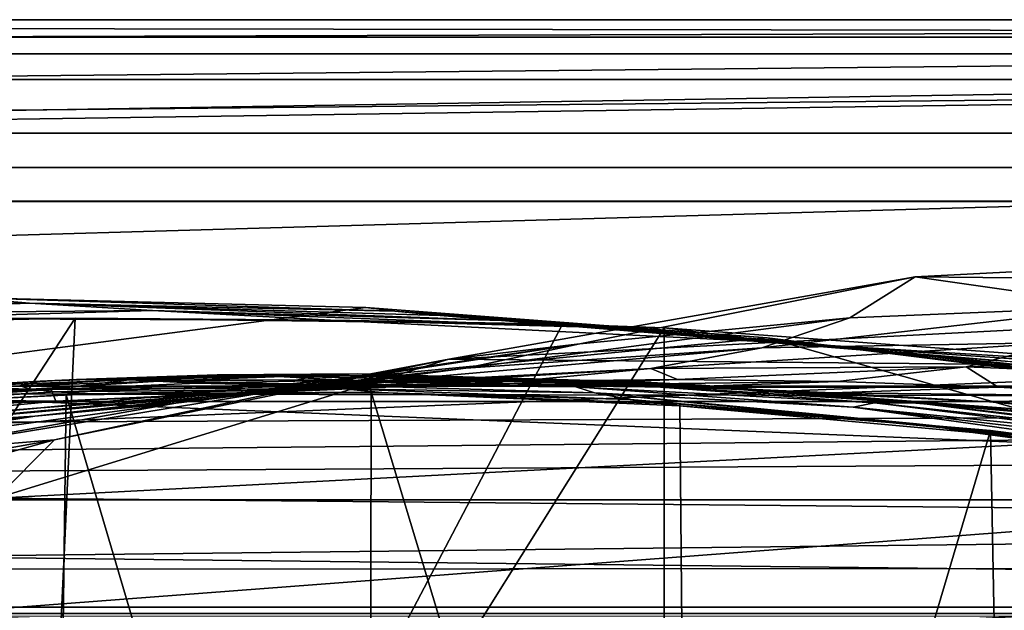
# Model space of a CAD drawing. Header units: metres. Extents: x -1004 to 0, y -808 to 0.
# Tile 84 of 120: x -492 to -405, y -52 to 0. Entities that reach past the tile are written whole.
import ezdxf

# ---------------------------------------------------------------- set-up
doc = ezdxf.new("R2010")
doc.units = ezdxf.units.M

msp = doc.modelspace()

# ---------------------------------------------------------------- linework, layer by layer
at = {"layer": 'top'}
for points in [[(-17.027203, -5.267202, 163.059998), (-987.0271, -5.267202, 163.059998), (-17.027203, -5.267202, 176.059509)], [(-987.0271, -5.267202, 163.059998), (-987.0271, -5.267202, 176.059265), (-17.027203, -5.267202, 176.059509)], [(-17.027203, -5.267202, 176.059509), (-987.0271, -5.267202, 176.059265), (-987.0271, -5.267202, 2050.060059)], [(-987.0271, -5.267202, 2063.060059), (-17.027203, -5.267202, 2063.060059), (-987.0271, -5.267202, 2050.060059)], [(-17.027203, -5.267202, 2063.060059), (-17.027203, -5.267202, 2050.060059), (-987.0271, -5.267202, 2050.060059)], [(-987.0271, -5.267202, 2050.060059), (-17.027203, -5.267202, 2050.060059), (-17.027203, -5.267202, 176.059509)], [(-953.0271, -32.2672, 2063.060059), (-17.027203, -5.267202, 2063.060059), (-987.0271, -5.267202, 2063.060059)], [(-987.0271, -5.267202, 163.059998), (-17.027203, -5.267202, 163.059998), (-953.0271, -32.2672, 163.059998)], [(-953.0271, -32.2672, 2063.060059), (-51.027081, -32.2672, 2063.060059), (-17.027203, -5.267202, 2063.060059)], [(-953.0271, -32.2672, 163.059998), (-17.027203, -5.267202, 163.059998), (-51.027081, -32.2672, 163.059998)], [(-412.977356, -22.644466, 665.810608), (-371.316925, -20.505526, 665.866638), (-394.683167, -25.237535, 752.310547)], [(-329.705994, -23.457561, 665.789368), (-371.316925, -20.505526, 665.866638), (-412.977356, -22.644466, 665.810608)], [(-454.059784, -29.87845, 665.621094), (-412.977356, -22.644466, 665.810608), (-442.518097, -28.522995, 752.261841)], [(-454.059784, -29.87845, 665.621094), (-329.705994, -23.457561, 665.789368), (-412.977356, -22.644466, 665.810608)], [(-442.518097, -28.522995, 752.261841), (-412.977356, -22.644466, 665.810608), (-418.730743, -26.23218, 752.288025)], [(-412.977356, -22.644466, 665.810608), (-394.683167, -25.237535, 752.310547), (-418.730743, -26.23218, 752.288025)], [(-288.764374, -31.452314, 665.580017), (-329.705994, -23.457561, 665.789368), (-454.059784, -29.87845, 665.621094)], [(-637.780579, -48.406116, 1607.5177), (-461.376587, -25.341852, 1608.121216), (-496.827362, -24.46418, 1608.144409)], [(-496.827362, -24.46418, 1608.144409), (-490.974609, -24.950491, 1689.975464), (-527.130493, -25.6196, 1689.31604)], [(-527.130493, -25.6196, 1689.31604), (-490.974609, -24.950491, 1689.975464), (-517.739502, -25.928944, 1772.200317)], [(-490.974609, -24.950491, 1689.975464), (-480.15744, -25.603836, 1773.119629), (-517.739502, -25.928944, 1772.200317)], [(-490.974609, -24.950491, 1689.975464), (-496.827362, -24.46418, 1608.144409), (-458.821869, -25.653067, 1648.767578)], [(-496.827362, -24.46418, 1608.144409), (-461.376587, -25.341852, 1608.121216), (-458.821869, -25.653067, 1648.767578)], [(-480.15744, -25.603836, 1773.119629), (-490.974609, -24.950491, 1689.975464), (-449.426849, -26.477554, 1732.860718)], [(-449.426849, -26.477554, 1732.860718), (-490.974609, -24.950491, 1689.975464), (-454.830902, -26.033869, 1690.9104)], [(-490.974609, -24.950491, 1689.975464), (-458.821869, -25.653067, 1648.767578), (-454.830902, -26.033869, 1690.9104)], [(-426.014893, -28.004723, 1608.051392), (-461.376587, -25.341852, 1608.121216), (-637.780579, -48.406116, 1607.5177)], [(-517.739502, -25.928944, 1772.200317), (-480.15744, -25.603836, 1773.119629), (-504.183136, -26.308109, 1854.283813)], [(-480.15744, -25.603836, 1773.119629), (-464.465149, -26.461739, 1855.237183), (-504.183136, -26.308109, 1854.283813)], [(-464.465149, -26.461739, 1855.237183), (-480.15744, -25.603836, 1773.119629), (-442.615204, -27.044226, 1774.55957)], [(-442.615204, -27.044226, 1774.55957), (-480.15744, -25.603836, 1773.119629), (-449.426849, -26.477554, 1732.860718)], [(-458.821869, -25.653067, 1648.767578), (-461.376587, -25.341852, 1608.121216), (-426.014893, -28.004723, 1608.051392)], [(-454.830902, -26.033869, 1690.9104), (-458.821869, -25.653067, 1648.767578), (-423.20816, -28.372147, 1649.569214)], [(-458.821869, -25.653067, 1648.767578), (-426.014893, -28.004723, 1608.051392), (-423.20816, -28.372147, 1649.569214)], [(-418.730743, -26.23218, 752.288025), (-394.683167, -25.237535, 752.310547), (-426.500427, -28.886604, 841.083862)], [(-394.683167, -25.237535, 752.310547), (-400.107574, -28.410944, 841.244873), (-426.500427, -28.886604, 841.083862)], [(-491.15625, -116.577606, 1985.75293), (-546.876587, -118.072487, 1979.189331), (-486.961456, -26.276386, 1933.765869)], [(-486.961456, -26.276386, 1933.765869), (-546.876587, -118.072487, 1979.189331), (-519.606262, -26.977951, 1930.408691)], [(-486.961456, -26.276386, 1933.765869), (-519.606262, -26.977951, 1930.408691), (-504.183136, -26.308109, 1854.283813)], [(-464.465149, -26.461739, 1855.237183), (-486.961456, -26.276386, 1933.765869), (-504.183136, -26.308109, 1854.283813)], [(-444.056793, -26.800941, 1935.926758), (-491.15625, -116.577606, 1985.75293), (-486.961456, -26.276386, 1933.765869)], [(-491.15625, -116.577606, 1985.75293), (-444.056793, -26.800941, 1935.926758), (-435.077423, -27.128115, 1936.041748)], [(-444.056793, -26.800941, 1935.926758), (-486.961456, -26.276386, 1933.765869), (-464.465149, -26.461739, 1855.237183)], [(-435.077423, -27.128115, 1936.041748), (-464.465149, -26.461739, 1855.237183), (-424.819885, -28.418493, 1856.990479)], [(-424.819885, -28.418493, 1856.990479), (-464.465149, -26.461739, 1855.237183), (-442.615204, -27.044226, 1774.55957)], [(-435.077423, -27.128115, 1936.041748), (-444.056793, -26.800941, 1935.926758), (-464.465149, -26.461739, 1855.237183)], [(-449.426849, -26.477554, 1732.860718), (-454.830902, -26.033869, 1690.9104), (-418.795898, -28.863375, 1692.129028)], [(-418.795898, -28.863375, 1692.129028), (-454.830902, -26.033869, 1690.9104), (-423.20816, -28.372147, 1649.569214)], [(-426.500427, -28.886604, 841.083862), (-452.556793, -30.663872, 840.931458), (-418.730743, -26.23218, 752.288025)], [(-452.556793, -30.663872, 840.931458), (-442.518097, -28.522995, 752.261841), (-418.730743, -26.23218, 752.288025)], [(-423.890167, -28.424677, 1775.47937), (-449.426849, -26.477554, 1732.860718), (-412.795319, -29.463282, 1734.473145)], [(-412.795319, -29.463282, 1734.473145), (-449.426849, -26.477554, 1732.860718), (-418.795898, -28.863375, 1692.129028)], [(-423.890167, -28.424677, 1775.47937), (-442.615204, -27.044226, 1774.55957), (-449.426849, -26.477554, 1732.860718)], [(-435.077423, -117.079147, 1987.980957), (-491.15625, -116.577606, 1985.75293), (-435.077423, -27.128115, 1936.041748)], [(-415.204773, -29.27095, 1817.0177), (-442.615204, -27.044226, 1774.55957), (-423.890167, -28.424677, 1775.47937)], [(-424.819885, -28.418493, 1856.990479), (-442.615204, -27.044226, 1774.55957), (-415.204773, -29.27095, 1817.0177)], [(-382.221283, -31.021881, 1934.762817), (-435.077423, -27.128115, 1936.041748), (-424.819885, -28.418493, 1856.990479)], [(-382.221283, -31.021881, 1934.762817), (-435.077423, -117.079147, 1987.980957), (-435.077423, -27.128115, 1936.041748)], [(-354.224518, -48.323433, 1607.518677), (-426.014893, -28.004723, 1608.051392), (-637.780579, -48.406116, 1607.5177)], [(-465.909302, -32.11071, 752.232056), (-442.518097, -28.522995, 752.261841), (-478.099182, -33.75246, 840.793579)], [(-442.518097, -28.522995, 752.261841), (-452.556793, -30.663872, 840.931458), (-478.099182, -33.75246, 840.793579)], [(-465.909302, -32.11071, 752.232056), (-454.059784, -29.87845, 665.621094), (-442.518097, -28.522995, 752.261841)], [(-426.500427, -28.886604, 841.083862), (-400.107574, -28.410944, 841.244873), (-436.270874, -30.70228, 930.506287)], [(-400.107574, -28.410944, 841.244873), (-408.49231, -30.561541, 930.846924), (-436.270874, -30.70228, 930.506287)], [(-423.20816, -28.372147, 1649.569214), (-426.014893, -28.004723, 1608.051392), (-390.828033, -32.411217, 1607.935791)], [(-390.828033, -32.411217, 1607.935791), (-426.014893, -28.004723, 1608.051392), (-354.224518, -48.323433, 1607.518677)], [(-382.221283, -31.021881, 1934.762817), (-424.819885, -28.418493, 1856.990479), (-393.472778, -30.627153, 1898.89209)], [(-393.472778, -30.627153, 1898.89209), (-424.819885, -28.418493, 1856.990479), (-405.057709, -30.070532, 1858.174194)], [(-424.819885, -28.418493, 1856.990479), (-415.204773, -29.27095, 1817.0177), (-405.057709, -30.070532, 1858.174194)], [(-405.213074, -30.240788, 1776.535034), (-423.890167, -28.424677, 1775.47937), (-412.795319, -29.463282, 1734.473145)], [(-405.213074, -30.240788, 1776.535034), (-415.204773, -29.27095, 1817.0177), (-423.890167, -28.424677, 1775.47937)], [(-390.828033, -32.411217, 1607.935791), (-387.783325, -32.822395, 1650.543701), (-423.20816, -28.372147, 1649.569214)], [(-387.783325, -32.822395, 1650.543701), (-418.795898, -28.863375, 1692.129028), (-423.20816, -28.372147, 1649.569214)], [(-400.107574, -28.410944, 841.244873), (-373.556427, -29.223242, 841.408875), (-408.49231, -30.561541, 930.846924)], [(-436.270874, -30.70228, 930.506287), (-463.67572, -32.141033, 930.188354), (-426.500427, -28.886604, 841.083862)], [(-463.67572, -32.141033, 930.188354), (-452.556793, -30.663872, 840.931458), (-426.500427, -28.886604, 841.083862)], [(-412.795319, -29.463282, 1734.473145), (-418.795898, -28.863375, 1692.129028), (-382.961853, -33.409046, 1693.639282)], [(-418.795898, -28.863375, 1692.129028), (-387.783325, -32.822395, 1650.543701), (-382.961853, -33.409046, 1693.639282)], [(-405.057709, -30.070532, 1858.174194), (-415.204773, -29.27095, 1817.0177), (-396.05838, -31.221979, 1818.252686)], [(-415.204773, -29.27095, 1817.0177), (-405.213074, -30.240788, 1776.535034), (-396.05838, -31.221979, 1818.252686)], [(-382.961853, -33.409046, 1693.639282), (-376.380219, -34.157349, 1736.502319), (-412.795319, -29.463282, 1734.473145)], [(-376.380219, -34.157349, 1736.502319), (-405.213074, -30.240788, 1776.535034), (-412.795319, -29.463282, 1734.473145)], [(-373.556427, -29.223242, 841.408875), (-380.540222, -31.701397, 931.197937), (-408.49231, -30.561541, 930.846924)], [(-493.932129, -42.133965, 665.300049), (-454.059784, -29.87845, 665.621094), (-488.769836, -36.990349, 752.199585)], [(-493.932129, -42.133965, 665.300049), (-288.764374, -31.452314, 665.580017), (-454.059784, -29.87845, 665.621094)], [(-454.059784, -29.87845, 665.621094), (-465.909302, -32.11071, 752.232056), (-488.769836, -36.990349, 752.199585)], [(-396.05838, -31.221979, 1818.252686), (-405.213074, -30.240788, 1776.535034), (-368.046082, -35.143982, 1779.060425)], [(-405.213074, -30.240788, 1776.535034), (-376.380219, -34.157349, 1736.502319), (-368.046082, -35.143982, 1779.060425)], [(-478.099182, -33.75246, 840.793579), (-452.556793, -30.663872, 840.931458), (-490.506622, -34.893551, 929.906067)], [(-452.556793, -30.663872, 840.931458), (-463.67572, -32.141033, 930.188354), (-490.506622, -34.893551, 929.906067)], [(-474.468384, -31.273655, 1288.130005), (-462.092804, -31.18158, 1288.121826), (-477.800293, -31.417967, 1333.290039)], [(-462.092804, -31.18158, 1288.121826), (-465.542938, -31.299501, 1333.281738), (-477.800293, -31.417967, 1333.290039)], [(-447.968262, -31.831636, 1020.128052), (-475.754944, -33.095802, 1019.705444), (-436.270874, -30.70228, 930.506287)], [(-436.270874, -30.70228, 930.506287), (-475.754944, -33.095802, 1019.705444), (-463.67572, -32.141033, 930.188354)], [(-457.021179, -31.339334, 1243.175537), (-462.092804, -31.18158, 1288.121826), (-474.468384, -31.273655, 1288.130005)], [(-462.092804, -31.18158, 1288.121826), (-437.337799, -31.883635, 1288.105591), (-465.542938, -31.299501, 1333.281738)], [(-457.021179, -31.339334, 1243.175537), (-431.797302, -32.160618, 1243.197021), (-462.092804, -31.18158, 1288.121826)], [(-431.797302, -32.160618, 1243.197021), (-437.337799, -31.883635, 1288.105591), (-462.092804, -31.18158, 1288.121826)], [(-433.926422, -31.68248, 1020.352356), (-447.968262, -31.831636, 1020.128052), (-436.270874, -30.70228, 930.506287)], [(-436.270874, -30.70228, 930.506287), (-408.49231, -30.561541, 930.846924), (-433.926422, -31.68248, 1020.352356)], [(-378.607605, -119.60273, 1985.827881), (-435.077423, -117.079147, 1987.980957), (-382.221283, -31.021881, 1934.762817)], [(-408.49231, -30.561541, 930.846924), (-419.818665, -31.852314, 1020.582581), (-433.926422, -31.68248, 1020.352356)], [(-419.818665, -31.852314, 1020.582581), (-408.49231, -30.561541, 930.846924), (-405.66983, -32.338924, 1020.816528)], [(-408.49231, -30.561541, 930.846924), (-380.540222, -31.701397, 931.197937), (-405.66983, -32.338924, 1020.816528)], [(-491.843872, -32.222363, 1378.559082), (-504.072083, -32.914219, 1378.559082), (-490.049225, -31.827293, 1333.298462)], [(-504.072083, -32.914219, 1378.559082), (-499.171692, -32.342628, 1288.147217), (-490.049225, -31.827293, 1333.298462)], [(-490.049225, -31.827293, 1333.298462), (-499.171692, -32.342628, 1288.147217), (-486.830933, -31.660748, 1288.13855)], [(-499.171692, -32.342628, 1288.147217), (-482.208466, -31.716259, 1243.155884), (-486.830933, -31.660748, 1288.13855)], [(-499.171692, -32.342628, 1288.147217), (-489.073303, -32.553894, 1198.373901), (-482.208466, -31.716259, 1243.155884)], [(-249.112656, -44.404568, 665.240845), (-288.764374, -31.452314, 665.580017), (-493.932129, -42.133965, 665.300049)], [(-479.602844, -31.817331, 1378.559082), (-491.843872, -32.222363, 1378.559082), (-477.800293, -31.417967, 1333.290039)], [(-491.843872, -32.222363, 1378.559082), (-490.049225, -31.827293, 1333.298462), (-477.800293, -31.417967, 1333.290039)], [(-491.843872, -32.222363, 1378.559082), (-479.602844, -31.817331, 1378.559082), (-490.861267, -32.518803, 1411.842407)], [(-479.602844, -31.817331, 1378.559082), (-466.029694, -32.098789, 1412.103882), (-490.861267, -32.518803, 1411.842407)], [(-477.800293, -31.417967, 1333.290039), (-490.049225, -31.827293, 1333.298462), (-474.468384, -31.273655, 1288.130005)], [(-490.049225, -31.827293, 1333.298462), (-486.830933, -31.660748, 1288.13855), (-474.468384, -31.273655, 1288.130005)], [(-489.073303, -32.553894, 1198.373901), (-476.204224, -31.985582, 1198.426392), (-482.208466, -31.716259, 1243.155884)], [(-461.497192, -32.33638, 1109.521606), (-476.204224, -31.985582, 1198.426392), (-489.073303, -32.553894, 1198.373901)], [(-475.754944, -33.095802, 1019.705444), (-447.968262, -31.831636, 1020.128052), (-488.671265, -33.574726, 1109.152954)], [(-447.968262, -31.831636, 1020.128052), (-461.497192, -32.33638, 1109.521606), (-488.671265, -33.574726, 1109.152954)], [(-474.468384, -31.273655, 1288.130005), (-486.830933, -31.660748, 1288.13855), (-469.624847, -31.377995, 1243.165283)], [(-486.830933, -31.660748, 1288.13855), (-482.208466, -31.716259, 1243.155884), (-469.624847, -31.377995, 1243.165283)], [(-469.624847, -31.377995, 1243.165283), (-482.208466, -31.716259, 1243.155884), (-463.291443, -31.722719, 1198.481323)], [(-482.208466, -31.716259, 1243.155884), (-476.204224, -31.985582, 1198.426392), (-463.291443, -31.722719, 1198.481323)], [(-477.800293, -31.417967, 1333.290039), (-465.542938, -31.299501, 1333.281738), (-479.602844, -31.817331, 1378.559082)], [(-465.542938, -31.299501, 1333.281738), (-467.355743, -31.699409, 1378.559082), (-479.602844, -31.817331, 1378.559082)], [(-479.602844, -31.817331, 1378.559082), (-467.355743, -31.699409, 1378.559082), (-466.029694, -32.098789, 1412.103882)], [(-463.291443, -31.722719, 1198.481323), (-476.204224, -31.985582, 1198.426392), (-447.788605, -32.191368, 1109.717896)], [(-476.204224, -31.985582, 1198.426392), (-461.497192, -32.33638, 1109.521606), (-447.788605, -32.191368, 1109.717896)], [(-469.624847, -31.377995, 1243.165283), (-457.021179, -31.339334, 1243.175537), (-474.468384, -31.273655, 1288.130005)], [(-450.348846, -31.764515, 1198.538208), (-457.021179, -31.339334, 1243.175537), (-469.624847, -31.377995, 1243.165283)], [(-463.291443, -31.722719, 1198.481323), (-450.348846, -31.764515, 1198.538208), (-469.624847, -31.377995, 1243.165283)], [(-441.032867, -31.936579, 1333.265259), (-467.355743, -31.699409, 1378.559082), (-465.542938, -31.299501, 1333.281738)], [(-442.870575, -32.325481, 1378.559204), (-467.355743, -31.699409, 1378.559082), (-441.032867, -31.936579, 1333.265259)], [(-467.355743, -31.699409, 1378.559082), (-442.870575, -32.325481, 1378.559204), (-466.029694, -32.098789, 1412.103882)], [(-437.337799, -31.883635, 1288.105591), (-441.032867, -31.936579, 1333.265259), (-465.542938, -31.299501, 1333.281738)], [(-447.788605, -32.191368, 1109.717896), (-434.02713, -32.359871, 1109.919434), (-463.291443, -31.722719, 1198.481323)], [(-434.02713, -32.359871, 1109.919434), (-450.348846, -31.764515, 1198.538208), (-463.291443, -31.722719, 1198.481323)], [(-447.788605, -32.191368, 1109.717896), (-461.497192, -32.33638, 1109.521606), (-433.926422, -31.68248, 1020.352356)], [(-461.497192, -32.33638, 1109.521606), (-447.968262, -31.831636, 1020.128052), (-433.926422, -31.68248, 1020.352356)], [(-450.348846, -31.764515, 1198.538208), (-437.390411, -32.110291, 1198.596436), (-457.021179, -31.339334, 1243.175537)], [(-437.390411, -32.110291, 1198.596436), (-431.797302, -32.160618, 1243.197021), (-457.021179, -31.339334, 1243.175537)], [(-434.02713, -32.359871, 1109.919434), (-420.233826, -32.840061, 1110.124512), (-450.348846, -31.764515, 1198.538208)], [(-420.233826, -32.840061, 1110.124512), (-437.390411, -32.110291, 1198.596436), (-450.348846, -31.764515, 1198.538208)], [(-433.926422, -31.68248, 1020.352356), (-419.818665, -31.852314, 1020.582581), (-447.788605, -32.191368, 1109.717896)], [(-419.818665, -31.852314, 1020.582581), (-434.02713, -32.359871, 1109.919434), (-447.788605, -32.191368, 1109.717896)], [(-416.578247, -33.740391, 1333.248657), (-442.870575, -32.325481, 1378.559204), (-441.032867, -31.936579, 1333.265259)], [(-437.337799, -31.883635, 1288.105591), (-412.636169, -33.768509, 1288.089233), (-441.032867, -31.936579, 1333.265259)], [(-412.636169, -33.768509, 1288.089233), (-416.578247, -33.740391, 1333.248657), (-441.032867, -31.936579, 1333.265259)], [(-431.797302, -32.160618, 1243.197021), (-406.624237, -34.179089, 1243.218262), (-437.337799, -31.883635, 1288.105591)], [(-406.624237, -34.179089, 1243.218262), (-412.636169, -33.768509, 1288.089233), (-437.337799, -31.883635, 1288.105591)], [(-419.818665, -31.852314, 1020.582581), (-405.66983, -32.338924, 1020.816528), (-434.02713, -32.359871, 1109.919434)], [(-380.540222, -31.701397, 931.197937), (-391.5047, -33.140011, 1021.052246), (-405.66983, -32.338924, 1020.816528)], [(-948.0271, -33.606949, 2063.060059), (-56.027115, -33.606968, 2063.060059), (-953.0271, -32.2672, 2063.060059)], [(-56.027115, -33.606968, 2063.060059), (-51.027081, -32.2672, 2063.060059), (-953.0271, -32.2672, 2063.060059)], [(-51.027081, -32.2672, 163.059998), (-56.027115, -33.606968, 163.059998), (-953.0271, -32.2672, 163.059998)], [(-56.027115, -33.606968, 163.059998), (-948.0271, -33.606949, 163.059998), (-953.0271, -32.2672, 163.059998)], [(-513.984802, -34.212276, 1444.725952), (-515.652893, -34.100929, 1411.569092), (-490.861267, -32.518803, 1411.842407)], [(-515.652893, -34.100929, 1411.569092), (-504.072083, -32.914219, 1378.559082), (-490.861267, -32.518803, 1411.842407)], [(-488.693939, -32.756966, 1445.112183), (-513.984802, -34.212276, 1444.725952), (-490.861267, -32.518803, 1411.842407)], [(-511.440704, -34.239925, 1478.915283), (-513.984802, -34.212276, 1444.725952), (-488.693939, -32.756966, 1445.112183)], [(-499.171692, -32.342628, 1288.147217), (-511.48172, -33.319191, 1288.156372), (-489.073303, -32.553894, 1198.373901)], [(-511.48172, -33.319191, 1288.156372), (-501.884583, -33.428646, 1198.324951), (-489.073303, -32.553894, 1198.373901)], [(-485.549408, -32.932655, 1479.088257), (-511.440704, -34.239925, 1478.915283), (-488.693939, -32.756966, 1445.112183)], [(-487.748688, -33.011375, 1504.508423), (-511.440704, -34.239925, 1478.915283), (-485.549408, -32.932655, 1479.088257)], [(-490.861267, -32.518803, 1411.842407), (-504.072083, -32.914219, 1378.559082), (-491.843872, -32.222363, 1378.559082)], [(-475.754944, -33.095802, 1019.705444), (-502.979736, -35.6632, 1019.331848), (-463.67572, -32.141033, 930.188354)], [(-463.67572, -32.141033, 930.188354), (-502.979736, -35.6632, 1019.331848), (-490.506622, -34.893551, 929.906067)], [(-488.769836, -36.990349, 752.199585), (-465.909302, -32.11071, 752.232056), (-502.950989, -38.158169, 840.676941)], [(-465.909302, -32.11071, 752.232056), (-478.099182, -33.75246, 840.793579), (-502.950989, -38.158169, 840.676941)], [(-489.073303, -32.553894, 1198.373901), (-501.884583, -33.428646, 1198.324951), (-488.671265, -33.574726, 1109.152954)], [(-490.861267, -32.518803, 1411.842407), (-466.029694, -32.098789, 1412.103882), (-488.693939, -32.756966, 1445.112183)], [(-488.671265, -33.574726, 1109.152954), (-461.497192, -32.33638, 1109.521606), (-489.073303, -32.553894, 1198.373901)], [(-466.029694, -32.098789, 1412.103882), (-463.370667, -32.498447, 1445.485229), (-488.693939, -32.756966, 1445.112183)], [(-488.693939, -32.756966, 1445.112183), (-463.370667, -32.498447, 1445.485229), (-485.549408, -32.932655, 1479.088257)], [(-461.053162, -123.35659, 1556.978271), (-487.748688, -33.011375, 1504.508423), (-460.891296, -32.789768, 1504.69104)], [(-460.891296, -32.789768, 1504.69104), (-487.748688, -33.011375, 1504.508423), (-485.549408, -32.932655, 1479.088257)], [(-463.370667, -32.498447, 1445.485229), (-459.626709, -32.851536, 1479.245972), (-485.549408, -32.932655, 1479.088257)], [(-485.549408, -32.932655, 1479.088257), (-459.626709, -32.851536, 1479.245972), (-460.891296, -32.789768, 1504.69104)], [(-466.029694, -32.098789, 1412.103882), (-442.870575, -32.325481, 1378.559204), (-441.21582, -32.841423, 1412.352661)], [(-463.370667, -32.498447, 1445.485229), (-466.029694, -32.098789, 1412.103882), (-441.21582, -32.841423, 1412.352661)], [(-459.626709, -32.851536, 1479.245972), (-463.370667, -32.498447, 1445.485229), (-438.072815, -33.438095, 1445.844482)], [(-463.370667, -32.498447, 1445.485229), (-441.21582, -32.841423, 1412.352661), (-438.072815, -33.438095, 1445.844482)], [(-432.893646, -125.545509, 1558.042358), (-461.053162, -123.35659, 1556.978271), (-460.891296, -32.789768, 1504.69104)], [(-432.893646, -125.545509, 1558.042358), (-460.891296, -32.789768, 1504.69104), (-433.713348, -33.851051, 1505.112305)], [(-459.626709, -32.851536, 1479.245972), (-433.713348, -33.851051, 1505.112305), (-460.891296, -32.789768, 1504.69104)], [(-433.726196, -33.989788, 1479.388062), (-433.713348, -33.851051, 1505.112305), (-459.626709, -32.851536, 1479.245972)], [(-459.626709, -32.851536, 1479.245972), (-438.072815, -33.438095, 1445.844482), (-433.726196, -33.989788, 1479.388062)], [(-418.442505, -34.100361, 1378.559326), (-442.870575, -32.325481, 1378.559204), (-416.578247, -33.740391, 1333.248657)], [(-442.870575, -32.325481, 1378.559204), (-418.442505, -34.100361, 1378.559326), (-441.21582, -32.841423, 1412.352661)], [(-441.21582, -32.841423, 1412.352661), (-418.442505, -34.100361, 1378.559326), (-391.873138, -37.797089, 1412.809814)], [(-438.072815, -33.438095, 1445.844482), (-441.21582, -32.841423, 1412.352661), (-412.85614, -35.569035, 1446.188843)], [(-441.21582, -32.841423, 1412.352661), (-391.873138, -37.797089, 1412.809814), (-412.85614, -35.569035, 1446.188843)], [(-420.233826, -32.840061, 1110.124512), (-406.429779, -33.630108, 1110.331299), (-437.390411, -32.110291, 1198.596436)], [(-406.429779, -33.630108, 1110.331299), (-424.430023, -32.759392, 1198.655151), (-437.390411, -32.110291, 1198.596436)], [(-437.390411, -32.110291, 1198.596436), (-424.430023, -32.759392, 1198.655151), (-431.797302, -32.160618, 1243.197021)], [(-405.66983, -32.338924, 1020.816528), (-420.233826, -32.840061, 1110.124512), (-434.02713, -32.359871, 1109.919434)], [(-424.430023, -32.759392, 1198.655151), (-398.559143, -34.964233, 1198.771606), (-431.797302, -32.160618, 1243.197021)], [(-431.797302, -32.160618, 1243.197021), (-398.559143, -34.964233, 1198.771606), (-406.624237, -34.179089, 1243.218262)], [(-424.430023, -32.759392, 1198.655151), (-406.429779, -33.630108, 1110.331299), (-378.873779, -36.131615, 1110.74231)], [(-398.559143, -34.964233, 1198.771606), (-424.430023, -32.759392, 1198.655151), (-378.873779, -36.131615, 1110.74231)], [(-405.66983, -32.338924, 1020.816528), (-391.5047, -33.140011, 1021.052246), (-420.233826, -32.840061, 1110.124512)], [(-391.5047, -33.140011, 1021.052246), (-406.429779, -33.630108, 1110.331299), (-420.233826, -32.840061, 1110.124512)], [(-948.0271, -33.606949, 2063.060059), (-944.366821, -37.2672, 2063.060059), (-56.027115, -33.606968, 2063.060059)], [(-56.027115, -33.606968, 163.059998), (-944.366821, -37.2672, 163.059998), (-948.0271, -33.606949, 163.059998)], [(-944.366821, -37.2672, 2063.060059), (-943.0271, -42.2672, 2063.060059), (-56.027115, -33.606968, 2063.060059)], [(-943.0271, -42.2672, 163.059998), (-944.366821, -37.2672, 163.059998), (-56.027115, -33.606968, 163.059998)], [(-56.027115, -33.606968, 2063.060059), (-943.0271, -42.2672, 2063.060059), (-59.687374, -37.267273, 2063.060059)], [(-59.687374, -37.267273, 163.059998), (-943.0271, -42.2672, 163.059998), (-56.027115, -33.606968, 163.059998)], [(-502.950989, -38.158169, 840.676941), (-478.099182, -33.75246, 840.793579), (-516.563416, -38.973972, 929.672791)], [(-478.099182, -33.75246, 840.793579), (-490.506622, -34.893551, 929.906067), (-516.563416, -38.973972, 929.672791)], [(-488.671265, -33.574726, 1109.152954), (-515.379639, -36.092216, 1108.828735), (-475.754944, -33.095802, 1019.705444)], [(-515.379639, -36.092216, 1108.828735), (-502.979736, -35.6632, 1019.331848), (-475.754944, -33.095802, 1019.705444)], [(-488.671265, -33.574726, 1109.152954), (-514.623962, -34.611061, 1198.279907), (-515.379639, -36.092216, 1108.828735)], [(-501.884583, -33.428646, 1198.324951), (-514.623962, -34.611061, 1198.279907), (-488.671265, -33.574726, 1109.152954)], [(-488.860596, -119.150009, 1554.229248), (-514.229553, -34.492359, 1504.564087), (-487.748688, -33.011375, 1504.508423)], [(-487.748688, -33.011375, 1504.508423), (-514.229553, -34.492359, 1504.564087), (-511.440704, -34.239925, 1478.915283)], [(-461.053162, -123.35659, 1556.978271), (-488.860596, -119.150009, 1554.229248), (-487.748688, -33.011375, 1504.508423)], [(-438.072815, -33.438095, 1445.844482), (-412.85614, -35.569035, 1446.188843), (-433.726196, -33.989788, 1479.388062)], [(-392.238312, -36.709766, 1333.232178), (-418.442505, -34.100361, 1378.559326), (-416.578247, -33.740391, 1333.248657)], [(-412.636169, -33.768509, 1288.089233), (-388.058502, -36.834438, 1288.072266), (-416.578247, -33.740391, 1333.248657)], [(-388.058502, -36.834438, 1288.072266), (-392.238312, -36.709766, 1333.232178), (-416.578247, -33.740391, 1333.248657)], [(-406.624237, -34.179089, 1243.218262), (-381.590179, -37.390095, 1243.237305), (-412.636169, -33.768509, 1288.089233)], [(-381.590179, -37.390095, 1243.237305), (-388.058502, -36.834438, 1288.072266), (-412.636169, -33.768509, 1288.089233)], [(-406.429779, -33.630108, 1110.331299), (-391.5047, -33.140011, 1021.052246), (-370.42276, -36.034878, 1066.271484)], [(-406.429779, -33.630108, 1110.331299), (-370.42276, -36.034878, 1066.271484), (-378.873779, -36.131615, 1110.74231)], [(-488.860596, -119.150009, 1554.229248), (-516.103577, -113.043777, 1549.877075), (-514.229553, -34.492359, 1504.564087)], [(-406.34964, -36.177105, 1505.778442), (-433.713348, -33.851051, 1505.112305), (-433.726196, -33.989788, 1479.388062)], [(-407.898834, -36.329559, 1479.51416), (-406.34964, -36.177105, 1505.778442), (-433.726196, -33.989788, 1479.388062)], [(-433.726196, -33.989788, 1479.388062), (-412.85614, -35.569035, 1446.188843), (-407.898834, -36.329559, 1479.51416)], [(-406.34964, -36.177105, 1505.778442), (-432.893646, -125.545509, 1558.042358), (-433.713348, -33.851051, 1505.112305)], [(-392.238312, -36.709766, 1333.232178), (-394.124969, -37.021187, 1378.55957), (-418.442505, -34.100361, 1378.559326)], [(-418.442505, -34.100361, 1378.559326), (-394.124969, -37.021187, 1378.55957), (-391.873138, -37.797089, 1412.809814)], [(-398.559143, -34.964233, 1198.771606), (-372.84848, -38.369205, 1198.882446), (-406.624237, -34.179089, 1243.218262)], [(-406.624237, -34.179089, 1243.218262), (-372.84848, -38.369205, 1198.882446), (-381.590179, -37.390095, 1243.237305)], [(-516.563416, -38.973972, 929.672791), (-490.506622, -34.893551, 929.906067), (-529.442749, -39.552879, 1019.02478)], [(-490.506622, -34.893551, 929.906067), (-502.979736, -35.6632, 1019.331848), (-529.442749, -39.552879, 1019.02478)], [(-404.640778, -125.626282, 1557.39563), (-432.893646, -125.545509, 1558.042358), (-406.34964, -36.177105, 1505.778442)], [(-412.85614, -35.569035, 1446.188843), (-391.873138, -37.797089, 1412.809814), (-387.768524, -38.852951, 1446.5177)], [(-412.85614, -35.569035, 1446.188843), (-387.768524, -38.852951, 1446.5177), (-407.898834, -36.329559, 1479.51416)], [(-378.974548, -39.71484, 1506.693237), (-406.34964, -36.177105, 1505.778442), (-407.898834, -36.329559, 1479.51416)], [(-382.185272, -39.810799, 1479.623901), (-378.974548, -39.71484, 1506.693237), (-407.898834, -36.329559, 1479.51416)], [(-407.898834, -36.329559, 1479.51416), (-387.768524, -38.852951, 1446.5177), (-382.185272, -39.810799, 1479.623901)], [(-378.974548, -39.71484, 1506.693237), (-404.640778, -125.626282, 1557.39563), (-406.34964, -36.177105, 1505.778442)], [(-943.0271, -42.2672, 2063.060059), (-61.027081, -42.267323, 2063.060059), (-59.687374, -37.267273, 2063.060059)], [(-59.687374, -37.267273, 163.059998), (-61.027081, -42.267323, 163.059998), (-943.0271, -42.2672, 163.059998)], [(-510.966644, -43.151928, 752.164856), (-488.769836, -36.990349, 752.199585), (-526.936462, -43.882565, 840.587891)], [(-488.769836, -36.990349, 752.199585), (-502.950989, -38.158169, 840.676941), (-526.936462, -43.882565, 840.587891)], [(-493.932129, -42.133965, 665.300049), (-488.769836, -36.990349, 752.199585), (-510.966644, -43.151928, 752.164856)], [(-943.0271, -42.2672, 2063.060059), (-943.0271, -52.26717, 2063.060059), (-61.027081, -42.267323, 2063.060059)], [(-61.027081, -42.267323, 163.059998), (-61.026958, -52.26717, 163.059998), (-943.0271, -42.2672, 163.059998)], [(-943.0271, -42.2672, 163.059998), (-61.026958, -52.26717, 163.059998), (-943.0271, -52.26717, 163.059998)], [(-943.0271, -52.26717, 2063.060059), (-61.026958, -52.26717, 2063.060059), (-61.027081, -42.267323, 2063.060059)], [(-531.962463, -59.26767, 664.851257), (-249.112656, -44.404568, 665.240845), (-493.932129, -42.133965, 665.300049)], [(-249.112656, -44.404568, 665.240845), (-531.962463, -59.26767, 664.851257), (-202.874207, -76.227615, 664.407471)], [(-637.81189, -58.361294, 1607.256836), (-349.237091, -56.875664, 1607.294556), (-637.780579, -48.406116, 1607.5177)], [(-637.780579, -48.406116, 1607.5177), (-349.237091, -56.875664, 1607.294556), (-354.224518, -48.323433, 1607.518677)]]:
    msp.add_3dface(points, dxfattribs=at)
at = {"layer": 'top0123413'}
for points in [[(-1002.510071, -1.527202, 175), (-1.527202, -1.527202, 175), (-1004.037292, 0)], [(-1.527202, -1.527202, 175), (0, 0), (-1004.037292, 0)], [(0, 0), (-994.037292, -10), (-1004.037292, 0)], [(-10, -10), (-994.037292, -10), (0, 0)], [(-1002.510071, -1.527202, 175), (-982.615723, -15.961353, 175), (-1.527202, -1.527202, 175)], [(-982.615723, -15.961353, 175), (-21.421595, -15.961353, 175), (-1.527202, -1.527202, 175)], [(-994.037292, -10, 90), (-994.037292, -10), (-10, -10, 90)], [(-994.037292, -10), (-10, -10), (-10, -10, 90)], [(-10, -10, 90), (-502.018646, -625.846375, 90), (-994.037292, -10, 90)], [(-494.003571, -626.560364, 90), (-502.018646, -625.846375, 90), (-10, -10, 90)], [(-485.779327, -628.854126, 90), (-494.003571, -626.560364, 90), (-10, -10, 90)], [(-477.800262, -632.855408, 90), (-485.779327, -628.854126, 90), (-10, -10, 90)], [(-10, -10, 90), (-470.61264, -638.481506, 90), (-477.800262, -632.855408, 90)], [(-217.024689, -763.271118, 90), (-470.61264, -638.481506, 90), (-10, -10, 90)], [(-982.615723, -15.961353, 163.059708), (-502.018616, -52.467403, 163.059708), (-21.421595, -15.961353, 163.059708)], [(-982.615723, -15.961353, 163.059708), (-21.421595, -15.961353, 163.059708), (-982.615723, -15.961353, 175)], [(-21.421595, -15.961353, 163.059708), (-21.421595, -15.961353, 175), (-982.615723, -15.961353, 175)], [(-502.018616, -52.467403, 163.059708), (-393.460449, -52.505119, 163.059708), (-21.421595, -15.961353, 163.059708)]]:
    msp.add_3dface(points, dxfattribs=at)
at = {"layer": 'top0123414'}
for points in [[(-1001.018677, -3.016087, 2111.019775), (-0.018654, -0.016087, 2111.019775), (-1004.018677, -0.016087, 2111.019775)], [(-1004.018677, -0.016087, 2050.999756), (-0.018654, -0.016087, 2050.999756), (-988.018677, -16.016087, 2050.999756)], [(-1004.018677, -0.016087, 2050.999756), (-1004.018677, -0.016087, 2111.019775), (-0.018654, -0.016087, 2050.999756)], [(-1004.018677, -0.016087, 2111.019775), (-0.018654, -0.016087, 2111.019775), (-0.018654, -0.016087, 2050.999756)], [(-1001.018677, -3.016087, 2111.019775), (-3.018654, -3.016087, 2111.019775), (-0.018654, -0.016087, 2111.019775)], [(-0.018654, -0.016087, 2050.999756), (-16.018654, -16.016087, 2050.999756), (-988.018677, -16.016087, 2050.999756)], [(-991.018677, -13.016087, 2053.855713), (-3.018654, -3.016087, 2053.855713), (-1001.018677, -3.016087, 2053.855713)], [(-1001.018677, -3.016087, 2053.855713), (-3.018654, -3.016087, 2053.855713), (-1001.018677, -3.016087, 2111.019775)], [(-3.018654, -3.016087, 2053.855713), (-3.018654, -3.016087, 2111.019775), (-1001.018677, -3.016087, 2111.019775)], [(-991.018677, -13.016087, 2053.855713), (-13.018654, -13.016087, 2053.855713), (-3.018654, -3.016087, 2053.855713)], [(-13.018654, -13.016087, 2065.279785), (-991.018677, -13.016087, 2065.279785), (-51.716675, -51.714104, 2065.279785)], [(-51.716675, -51.714104, 2065.279785), (-991.018677, -13.016087, 2065.279785), (-952.320618, -51.714104, 2065.279785)], [(-13.018654, -13.016087, 2065.279785), (-13.018654, -13.016087, 2053.855713), (-991.018677, -13.016087, 2065.279785)], [(-13.018654, -13.016087, 2053.855713), (-991.018677, -13.016087, 2053.855713), (-991.018677, -13.016087, 2065.279785)], [(-16.018654, -16.016087, 2050.999756), (-16.018654, -16.016087, 2063.023682), (-988.018677, -16.016087, 2050.999756)], [(-16.018654, -16.016087, 2063.023682), (-988.018677, -16.016087, 2063.023682), (-988.018677, -16.016087, 2050.999756)], [(-16.018654, -16.016087, 2063.023682), (-949.849792, -54.184963, 2063.023682), (-988.018677, -16.016087, 2063.023682)], [(-54.187531, -54.184963, 2063.023682), (-949.849792, -54.184963, 2063.023682), (-16.018654, -16.016087, 2063.023682)], [(-51.716675, -51.714104, 2065.279785), (-952.320618, -51.714104, 2065.279785), (-502.018646, -55.05748, 2077.158447)], [(-54.777439, -54.774872, 2076.154297), (-51.716675, -51.714104, 2065.279785), (-502.018646, -55.05748, 2077.158447)]]:
    msp.add_3dface(points, dxfattribs=at)

doc.saveas('drawing.dxf')
